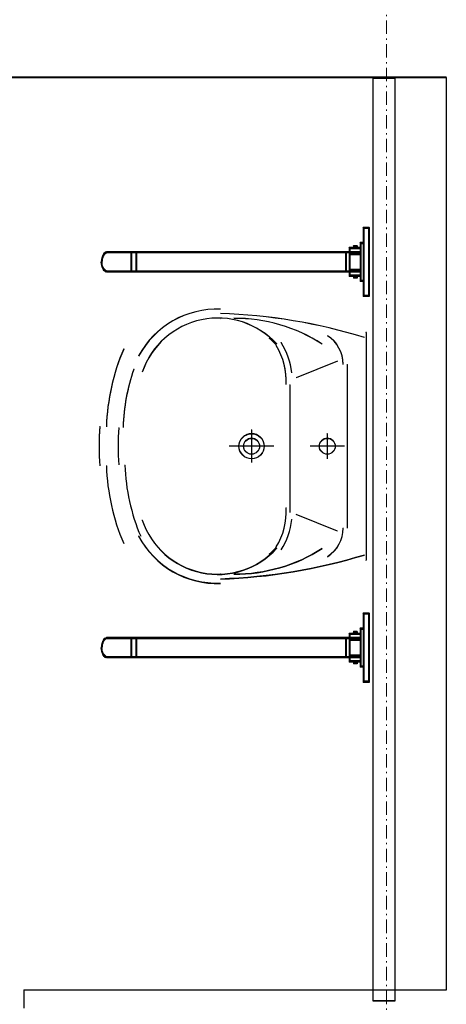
# Model space of a CAD drawing. Header units: millimetres. Extents: x -8642 to 28269, y -6609 to 3701.
# Tile 43 of 256: x -475 to -379, y -4391 to -4171. Entities that reach past the tile are written whole.
import ezdxf

# ---------------------------------------------------------------- set-up
doc = ezdxf.new("R2010")
doc.units = ezdxf.units.MM
doc.header["$LTSCALE"] = 1000
doc.header["$MEASUREMENT"] = 0
for name, pattern in [('rzut 1 pietra$0$ArchiTECH.PC 5. Line Type', [0.0053, 0.003, -0.001, 0.0003, -0.001]), ('rzut 1 pietra$0$ArchiTECH.PC Solid Line Type', [0]), ('SUFIT_1 PIETRO$0$ArchiTECH.PC Solid Line Type', [0])]:
    doc.linetypes.add(name, pattern=pattern)
doc.layers.add('IS_ARCH', color=254, linetype='Continuous', lineweight=18)
doc.layers.add('SUFIT_1 PIETRO$0$INWENTARYZACJA', color=254, linetype='Continuous')

msp = doc.modelspace()

# ---------------------------------------------------------------- linework, layer by layer
at = {"layer": 'IS_ARCH', "linetype": 'rzut 1 pietra$0$ArchiTECH.PC 5. Line Type'}
msp.add_line((-392.53, -3084.31), (-392.84, -6168.47), dxfattribs=at)
at = {"layer": 'IS_ARCH', "linetype": 'rzut 1 pietra$0$ArchiTECH.PC Solid Line Type'}
for p, q in [((-524.61, -4183.46), (-379.24, -4183.46)), ((-390.67, -4183.72), (-395.67, -4183.72)), ((-395.67, -4183.72), (-395.67, -4390.32)), ((-390.67, -4390.32), (-390.67, -4183.72)), ((-379.24, -4183.46), (-379.24, -4387.94)), ((-396.55, -4217.08), (-397.85, -4217.08)), ((-397.69, -4217.34), (-397.85, -4217.08)), ((-397.85, -4217.08), (-397.85, -4232.58)), ((-396.55, -4217.3), (-397.85, -4217.3)), ((-397.69, -4218.05), (-397.85, -4218.05)), ((-397.69, -4218.8), (-397.85, -4218.8)), ((-396.71, -4217.34), (-397.69, -4217.34)), ((-397.69, -4217.34), (-397.69, -4232.32)), ((-396.55, -4217.08), (-396.71, -4217.34)), ((-396.71, -4217.34), (-396.71, -4232.32)), ((-396.55, -4218.05), (-396.71, -4218.05)), ((-396.55, -4218.8), (-396.71, -4218.8)), ((-396.55, -4217.08), (-396.55, -4232.58)), ((-399.22, -4221.22), (-400.04, -4221.22)), ((-399.89, -4221.48), (-400.04, -4221.22)), ((-400.04, -4221.22), (-400.04, -4221.87)), ((-399.22, -4221.22), (-399.38, -4221.48)), ((-399.22, -4221.22), (-399.22, -4221.87)), ((-397.69, -4220.46), (-398.54, -4220.46)), ((-398.39, -4220.72), (-398.54, -4220.46)), ((-398.54, -4220.46), (-398.54, -4229.2)), ((-398.39, -4221.05), (-398.54, -4221.05)), ((-397.85, -4220.72), (-398.39, -4220.72)), ((-398.39, -4220.72), (-398.39, -4228.94)), ((-397.69, -4219.55), (-397.85, -4219.55)), ((-397.69, -4220.3), (-397.85, -4220.3)), ((-397.69, -4220.46), (-397.85, -4220.72)), ((-397.69, -4221.05), (-397.85, -4221.05)), ((-396.55, -4219.55), (-396.71, -4219.55)), ((-396.55, -4220.3), (-396.71, -4220.3)), ((-396.55, -4221.05), (-396.71, -4221.05)), ((-456.24, -4223.37), (-456.37, -4223.68)), ((-456.11, -4223.52), (-456.24, -4223.37)), ((-456.07, -4223.08), (-456.23, -4223.35)), ((-456.12, -4223.53), (-456.23, -4223.35)), ((-455.98, -4223.3), (-456.2, -4223.3)), ((-455.96, -4223.27), (-456.12, -4223.53)), ((-455.96, -4223.27), (-456.07, -4223.08)), ((-455.88, -4222.85), (-456.06, -4223.07)), ((-455.97, -4223.28), (-456.06, -4223.07)), ((-455.79, -4223.07), (-455.97, -4223.28)), ((-455.79, -4223.07), (-455.88, -4222.85)), ((-455.66, -4222.68), (-455.87, -4222.84)), ((-455.8, -4223.08), (-455.87, -4222.84)), ((-455.6, -4222.92), (-455.8, -4223.08)), ((-455.6, -4222.92), (-455.66, -4222.68)), ((-455.43, -4222.58), (-455.65, -4222.68)), ((-455.61, -4222.93), (-455.65, -4222.68)), ((-455.39, -4222.83), (-455.61, -4222.93)), ((-455.39, -4222.83), (-455.43, -4222.58)), ((-455.2, -4222.54), (-455.42, -4222.58)), ((-455.41, -4222.83), (-455.42, -4222.58)), ((-455.18, -4222.8), (-455.41, -4222.83)), ((-455.2, -4222.55), (-455.27, -4222.55)), ((-455.18, -4222.8), (-455.2, -4222.54)), ((-398.46, -4222.54), (-455.19, -4222.54)), ((-455.19, -4222.54), (-455.19, -4222.8)), ((-455.19, -4222.54), (-455.19, -4222.8)), ((-398.39, -4222.55), (-455.19, -4222.55)), ((-398.39, -4222.8), (-455.19, -4222.8)), ((-449.77, -4222.67), (-449.93, -4222.67)), ((-449.93, -4222.67), (-449.93, -4226.99)), ((-449.77, -4223.3), (-449.93, -4223.3)), ((-449.77, -4222.67), (-449.77, -4226.99)), ((-449.61, -4222.54), (-449.61, -4222.8)), ((-448.63, -4222.67), (-448.79, -4222.67)), ((-448.79, -4222.67), (-448.79, -4226.99)), ((-448.63, -4223.3), (-448.79, -4223.3)), ((-448.63, -4222.67), (-448.63, -4226.99)), ((-401.65, -4222.72), (-401.8, -4222.72)), ((-401.8, -4222.72), (-401.8, -4226.91)), ((-401.65, -4223.3), (-401.8, -4223.3)), ((-401.65, -4222.72), (-401.65, -4226.91)), ((-398.39, -4221.61), (-401.03, -4221.61)), ((-400.87, -4221.87), (-401.03, -4221.61)), ((-401.03, -4221.61), (-401.03, -4228.05)), ((-398.39, -4221.8), (-401.03, -4221.8)), ((-400.87, -4222.54), (-401.03, -4222.8)), ((-400.87, -4222.67), (-401.03, -4222.67)), ((-400.87, -4223.3), (-401.03, -4223.3)), ((-398.46, -4222.92), (-400.95, -4222.92)), ((-400.95, -4222.92), (-400.95, -4223.18)), ((-398.46, -4223.18), (-400.95, -4223.18)), ((-398.54, -4221.87), (-400.87, -4221.87)), ((-400.87, -4221.87), (-400.87, -4222.54)), ((-400.87, -4222.67), (-400.87, -4226.99)), ((-399.89, -4221.61), (-400.04, -4221.87)), ((-399.38, -4221.48), (-399.89, -4221.48)), ((-399.89, -4221.48), (-399.89, -4221.61)), ((-399.38, -4221.48), (-399.38, -4221.61)), ((-399.22, -4221.87), (-399.38, -4221.61)), ((-398.39, -4221.61), (-398.54, -4221.87)), ((-398.39, -4222.8), (-398.54, -4222.54)), ((-398.39, -4223.3), (-398.54, -4223.3)), ((-398.46, -4222.54), (-398.46, -4222.8)), ((-398.46, -4222.92), (-398.46, -4223.18)), ((-397.69, -4221.8), (-397.85, -4221.8)), ((-397.69, -4222.55), (-397.85, -4222.55)), ((-397.69, -4223.3), (-397.85, -4223.3)), ((-396.55, -4221.8), (-396.71, -4221.8)), ((-396.55, -4222.55), (-396.71, -4222.55)), ((-396.55, -4223.3), (-396.71, -4223.3)), ((-456.53, -4224.44), (-456.55, -4224.82)), ((-456.4, -4224.8), (-456.55, -4224.8)), ((-456.4, -4224.82), (-456.55, -4224.84)), ((-456.4, -4224.84), (-456.55, -4224.82)), ((-456.53, -4225.22), (-456.55, -4224.84)), ((-456.47, -4224.06), (-456.53, -4224.42)), ((-456.38, -4224.49), (-456.53, -4224.42)), ((-456.38, -4224.47), (-456.53, -4224.44)), ((-456.38, -4225.17), (-456.53, -4225.24)), ((-456.38, -4225.19), (-456.53, -4225.22)), ((-456.47, -4225.6), (-456.53, -4225.24)), ((-456.32, -4225.55), (-456.48, -4225.55)), ((-456.37, -4223.7), (-456.47, -4224.04)), ((-456.33, -4224.15), (-456.47, -4224.04)), ((-456.33, -4224.12), (-456.47, -4224.06)), ((-456.33, -4225.51), (-456.47, -4225.62)), ((-456.33, -4225.53), (-456.47, -4225.6)), ((-456.37, -4225.96), (-456.47, -4225.62)), ((-456.3, -4224.05), (-456.45, -4224.05)), ((-456.38, -4224.47), (-456.4, -4224.84)), ((-456.38, -4225.19), (-456.4, -4224.82)), ((-456.33, -4224.12), (-456.38, -4224.49)), ((-456.33, -4225.53), (-456.38, -4225.17)), ((-456.24, -4223.82), (-456.37, -4223.68)), ((-456.24, -4223.8), (-456.37, -4223.7)), ((-456.24, -4223.8), (-456.33, -4224.15)), ((-456.24, -4225.85), (-456.33, -4225.51)), ((-456.11, -4223.52), (-456.24, -4223.82)), ((-449.77, -4224.05), (-449.93, -4224.05)), ((-449.77, -4224.8), (-449.93, -4224.8)), ((-449.77, -4225.55), (-449.93, -4225.55)), ((-448.63, -4224.05), (-448.79, -4224.05)), ((-448.63, -4224.8), (-448.79, -4224.8)), ((-448.63, -4225.55), (-448.79, -4225.55)), ((-401.65, -4224.05), (-401.8, -4224.05)), ((-401.65, -4224.8), (-401.8, -4224.8)), ((-401.65, -4225.55), (-401.8, -4225.55)), ((-400.87, -4224.05), (-401.03, -4224.05)), ((-400.87, -4224.8), (-401.03, -4224.8)), ((-400.87, -4225.55), (-401.03, -4225.55)), ((-398.39, -4224.05), (-398.54, -4224.05)), ((-398.39, -4224.8), (-398.54, -4224.8)), ((-398.39, -4225.55), (-398.54, -4225.55)), ((-397.69, -4224.05), (-397.85, -4224.05)), ((-397.69, -4224.8), (-397.85, -4224.8)), ((-397.69, -4225.55), (-397.85, -4225.55)), ((-396.55, -4224.05), (-396.71, -4224.05)), ((-396.55, -4224.8), (-396.71, -4224.8)), ((-396.55, -4225.55), (-396.71, -4225.55)), ((-456.24, -4225.84), (-456.37, -4225.98)), ((-456.24, -4225.85), (-456.37, -4225.96)), ((-456.24, -4226.29), (-456.37, -4225.98)), ((-456.11, -4226.14), (-456.24, -4225.84)), ((-456.11, -4226.14), (-456.24, -4226.29)), ((-456.12, -4226.13), (-456.23, -4226.31)), ((-456.02, -4226.3), (-456.23, -4226.3)), ((-456.07, -4226.58), (-456.23, -4226.31)), ((-455.96, -4226.39), (-456.12, -4226.13)), ((-455.96, -4226.39), (-456.07, -4226.58)), ((-455.97, -4226.38), (-456.06, -4226.59)), ((-455.88, -4226.81), (-456.06, -4226.59)), ((-455.79, -4226.59), (-455.97, -4226.38)), ((-455.79, -4226.59), (-455.88, -4226.81)), ((-455.8, -4226.58), (-455.87, -4226.82)), ((-455.66, -4226.98), (-455.87, -4226.82)), ((-455.6, -4226.74), (-455.8, -4226.58)), ((-455.6, -4226.74), (-455.66, -4226.98)), ((-455.61, -4226.73), (-455.65, -4226.98)), ((-455.43, -4227.08), (-455.65, -4226.98)), ((-455.39, -4226.83), (-455.61, -4226.73)), ((-455.43, -4227.05), (-455.49, -4227.05)), ((-455.39, -4226.83), (-455.43, -4227.08)), ((-455.41, -4226.83), (-455.42, -4227.08)), ((-455.19, -4227.05), (-455.42, -4227.05)), ((-455.2, -4227.12), (-455.42, -4227.08)), ((-455.18, -4226.86), (-455.41, -4226.83)), ((-455.18, -4226.86), (-455.2, -4227.12)), ((-398.39, -4226.86), (-455.19, -4226.86)), ((-455.19, -4226.86), (-455.19, -4227.12)), ((-398.39, -4227.05), (-455.19, -4227.05)), ((-398.46, -4227.12), (-455.19, -4227.12)), ((-449.77, -4226.3), (-449.93, -4226.3)), ((-449.77, -4226.99), (-449.93, -4226.99)), ((-449.61, -4226.86), (-449.61, -4227.12)), ((-448.63, -4226.3), (-448.79, -4226.3)), ((-448.63, -4226.99), (-448.79, -4226.99)), ((-401.65, -4226.3), (-401.8, -4226.3)), ((-401.65, -4226.91), (-401.8, -4226.91)), ((-400.87, -4226.3), (-401.03, -4226.3)), ((-400.87, -4227.12), (-401.03, -4226.86)), ((-400.87, -4226.99), (-401.03, -4226.99)), ((-400.87, -4227.79), (-401.03, -4228.05)), ((-398.39, -4227.8), (-401.03, -4227.8)), ((-398.46, -4226.48), (-400.95, -4226.48)), ((-400.95, -4226.48), (-400.95, -4226.74)), ((-398.46, -4226.74), (-400.95, -4226.74)), ((-400.87, -4227.12), (-400.87, -4227.79)), ((-398.54, -4227.79), (-400.87, -4227.79)), ((-399.89, -4228.05), (-400.04, -4227.79)), ((-400.04, -4227.79), (-400.04, -4228.44)), ((-399.22, -4227.79), (-399.38, -4228.05)), ((-399.22, -4227.79), (-399.22, -4228.44)), ((-398.39, -4226.3), (-398.54, -4226.3)), ((-398.39, -4226.86), (-398.54, -4227.12)), ((-398.39, -4228.05), (-398.54, -4227.79)), ((-398.46, -4226.48), (-398.46, -4226.74)), ((-398.46, -4226.86), (-398.46, -4227.12)), ((-397.69, -4226.3), (-397.85, -4226.3)), ((-397.69, -4227.05), (-397.85, -4227.05)), ((-397.69, -4227.8), (-397.85, -4227.8)), ((-396.55, -4226.3), (-396.71, -4226.3)), ((-396.55, -4227.05), (-396.71, -4227.05)), ((-396.55, -4227.8), (-396.71, -4227.8)), ((-398.39, -4228.05), (-401.03, -4228.05)), ((-399.89, -4228.18), (-400.04, -4228.44)), ((-399.22, -4228.44), (-400.04, -4228.44)), ((-399.89, -4228.05), (-399.89, -4228.18)), ((-399.38, -4228.18), (-399.89, -4228.18)), ((-399.38, -4228.05), (-399.38, -4228.18)), ((-399.22, -4228.44), (-399.38, -4228.18)), ((-398.39, -4228.55), (-398.54, -4228.55)), ((-398.39, -4228.94), (-398.54, -4229.2)), ((-397.69, -4229.2), (-398.54, -4229.2)), ((-397.85, -4228.94), (-398.39, -4228.94)), ((-397.69, -4228.55), (-397.85, -4228.55)), ((-397.69, -4229.2), (-397.85, -4228.94)), ((-397.69, -4229.3), (-397.85, -4229.3)), ((-397.69, -4230.05), (-397.85, -4230.05)), ((-396.55, -4228.55), (-396.71, -4228.55)), ((-396.55, -4229.3), (-396.71, -4229.3)), ((-396.55, -4230.05), (-396.71, -4230.05)), ((-397.69, -4230.8), (-397.85, -4230.8)), ((-397.69, -4231.55), (-397.85, -4231.55)), ((-396.55, -4230.8), (-396.71, -4230.8)), ((-396.55, -4231.55), (-396.71, -4231.55)), ((-397.69, -4232.3), (-397.85, -4232.3)), ((-397.69, -4232.32), (-397.85, -4232.58)), ((-396.55, -4232.58), (-397.85, -4232.58)), ((-396.71, -4232.32), (-397.69, -4232.32)), ((-396.55, -4232.3), (-396.71, -4232.3)), ((-396.55, -4232.58), (-396.71, -4232.32)), ((-397.17, -4240.6), (-397.17, -4291.59)), ((-403.61, -4247.07), (-412.88, -4250.79)), ((-401.45, -4247.77), (-401.45, -4284.43)), ((-414.31, -4252.32), (-414.31, -4280.94)), ((-422.88, -4262.44), (-422.88, -4269.76)), ((-405.91, -4263.27), (-405.91, -4268.92)), ((-417.88, -4266.1), (-427.88, -4266.1)), ((-402.06, -4266.1), (-409.77, -4266.1)), ((-403.61, -4285.12), (-412.88, -4281.4)), ((-396.55, -4303.48), (-397.85, -4303.48)), ((-397.69, -4303.74), (-397.85, -4303.48)), ((-397.85, -4303.48), (-397.85, -4318.98)), ((-396.55, -4303.7), (-397.85, -4303.7)), ((-397.69, -4304.45), (-397.85, -4304.45)), ((-396.71, -4303.74), (-397.69, -4303.74)), ((-397.69, -4303.74), (-397.69, -4318.72)), ((-396.55, -4303.48), (-396.71, -4303.74)), ((-396.71, -4303.74), (-396.71, -4318.72)), ((-396.55, -4304.45), (-396.71, -4304.45)), ((-396.55, -4303.48), (-396.55, -4318.98)), ((-397.69, -4306.86), (-398.54, -4306.86)), ((-398.39, -4307.12), (-398.54, -4306.86)), ((-398.54, -4306.86), (-398.54, -4315.59)), ((-397.85, -4307.12), (-398.39, -4307.12)), ((-398.39, -4307.12), (-398.39, -4315.34)), ((-397.69, -4305.2), (-397.85, -4305.2)), ((-397.69, -4305.95), (-397.85, -4305.95)), ((-397.69, -4306.7), (-397.85, -4306.7)), ((-397.69, -4306.86), (-397.85, -4307.12)), ((-396.55, -4305.2), (-396.71, -4305.2)), ((-396.55, -4305.95), (-396.71, -4305.95)), ((-396.55, -4306.7), (-396.71, -4306.7)), ((-455.88, -4309.25), (-456.06, -4309.47)), ((-455.79, -4309.46), (-455.97, -4309.68)), ((-455.79, -4309.46), (-455.88, -4309.25)), ((-455.66, -4309.08), (-455.87, -4309.24)), ((-455.8, -4309.47), (-455.87, -4309.24)), ((-455.6, -4309.32), (-455.8, -4309.47)), ((-455.6, -4309.32), (-455.66, -4309.08)), ((-455.43, -4308.98), (-455.65, -4309.07)), ((-455.61, -4309.32), (-455.65, -4309.07)), ((-455.39, -4309.23), (-455.61, -4309.32)), ((-455.39, -4309.23), (-455.43, -4308.98)), ((-455.2, -4308.94), (-455.42, -4308.97)), ((-455.41, -4309.23), (-455.42, -4308.97)), ((-455.18, -4309.2), (-455.41, -4309.23)), ((-455.2, -4308.95), (-455.27, -4308.95)), ((-455.18, -4309.2), (-455.2, -4308.94)), ((-398.46, -4308.94), (-455.19, -4308.94)), ((-455.19, -4308.94), (-455.19, -4309.2)), ((-455.19, -4308.94), (-455.19, -4309.2)), ((-398.39, -4308.95), (-455.19, -4308.95)), ((-398.39, -4309.2), (-455.19, -4309.2)), ((-449.77, -4309.07), (-449.93, -4309.07)), ((-449.93, -4309.07), (-449.93, -4313.39)), ((-449.77, -4309.07), (-449.77, -4313.39)), ((-449.61, -4308.94), (-449.61, -4309.2)), ((-448.63, -4309.07), (-448.79, -4309.07)), ((-448.79, -4309.07), (-448.79, -4313.39)), ((-448.63, -4309.07), (-448.63, -4313.39)), ((-401.65, -4309.12), (-401.8, -4309.12)), ((-401.8, -4309.12), (-401.8, -4313.31)), ((-401.65, -4309.12), (-401.65, -4313.31)), ((-398.39, -4308.01), (-401.03, -4308.01)), ((-400.87, -4308.27), (-401.03, -4308.01)), ((-401.03, -4308.01), (-401.03, -4314.45)), ((-398.39, -4308.2), (-401.03, -4308.2)), ((-400.87, -4308.94), (-401.03, -4309.2)), ((-400.87, -4309.07), (-401.03, -4309.07)), ((-398.46, -4309.32), (-400.95, -4309.32)), ((-400.95, -4309.32), (-400.95, -4309.58)), ((-398.54, -4308.27), (-400.87, -4308.27)), ((-400.87, -4308.27), (-400.87, -4308.94)), ((-400.87, -4309.07), (-400.87, -4313.39)), ((-399.22, -4307.62), (-400.04, -4307.62)), ((-399.89, -4307.88), (-400.04, -4307.62)), ((-400.04, -4307.62), (-400.04, -4308.27)), ((-399.89, -4308.01), (-400.04, -4308.27)), ((-399.38, -4307.88), (-399.89, -4307.88)), ((-399.89, -4307.88), (-399.89, -4308.01)), ((-399.22, -4307.62), (-399.38, -4307.88)), ((-399.38, -4307.88), (-399.38, -4308.01)), ((-399.22, -4308.27), (-399.38, -4308.01)), ((-399.22, -4307.62), (-399.22, -4308.27)), ((-398.39, -4307.45), (-398.54, -4307.45)), ((-398.39, -4308.01), (-398.54, -4308.27)), ((-398.39, -4309.2), (-398.54, -4308.94)), ((-398.46, -4308.94), (-398.46, -4309.2)), ((-398.46, -4309.32), (-398.46, -4309.58)), ((-397.69, -4307.45), (-397.85, -4307.45)), ((-397.69, -4308.2), (-397.85, -4308.2)), ((-397.69, -4308.95), (-397.85, -4308.95)), ((-396.55, -4307.45), (-396.71, -4307.45)), ((-396.55, -4308.2), (-396.71, -4308.2)), ((-396.55, -4308.95), (-396.71, -4308.95)), ((-456.53, -4310.84), (-456.55, -4311.22)), ((-456.4, -4311.2), (-456.55, -4311.2)), ((-456.4, -4311.22), (-456.55, -4311.24)), ((-456.4, -4311.24), (-456.55, -4311.22)), ((-456.53, -4311.61), (-456.55, -4311.24)), ((-456.47, -4310.46), (-456.53, -4310.82)), ((-456.38, -4310.89), (-456.53, -4310.82)), ((-456.38, -4310.86), (-456.53, -4310.84)), ((-456.38, -4311.57), (-456.53, -4311.64)), ((-456.38, -4311.59), (-456.53, -4311.61)), ((-456.47, -4312), (-456.53, -4311.64)), ((-456.37, -4310.09), (-456.47, -4310.43)), ((-456.33, -4310.54), (-456.47, -4310.43)), ((-456.33, -4310.52), (-456.47, -4310.46)), ((-456.3, -4310.45), (-456.45, -4310.45)), ((-456.38, -4310.86), (-456.4, -4311.24)), ((-456.38, -4311.59), (-456.4, -4311.22)), ((-456.33, -4310.52), (-456.38, -4310.89)), ((-456.33, -4311.93), (-456.38, -4311.57)), ((-456.24, -4309.77), (-456.37, -4310.07)), ((-456.24, -4310.22), (-456.37, -4310.07)), ((-456.24, -4310.2), (-456.37, -4310.09)), ((-456.24, -4310.2), (-456.33, -4310.54)), ((-456.11, -4309.91), (-456.24, -4309.77)), ((-456.11, -4309.91), (-456.24, -4310.22)), ((-456.07, -4309.48), (-456.23, -4309.75)), ((-456.12, -4309.93), (-456.23, -4309.75)), ((-455.98, -4309.7), (-456.2, -4309.7)), ((-455.96, -4309.67), (-456.12, -4309.93)), ((-455.96, -4309.67), (-456.07, -4309.48)), ((-455.97, -4309.68), (-456.06, -4309.47)), ((-449.77, -4309.7), (-449.93, -4309.7)), ((-449.77, -4310.45), (-449.93, -4310.45)), ((-449.77, -4311.2), (-449.93, -4311.2)), ((-448.63, -4309.7), (-448.79, -4309.7)), ((-448.63, -4310.45), (-448.79, -4310.45)), ((-448.63, -4311.2), (-448.79, -4311.2)), ((-401.65, -4309.7), (-401.8, -4309.7)), ((-401.65, -4310.45), (-401.8, -4310.45)), ((-401.65, -4311.2), (-401.8, -4311.2)), ((-400.87, -4309.7), (-401.03, -4309.7)), ((-400.87, -4310.45), (-401.03, -4310.45)), ((-400.87, -4311.2), (-401.03, -4311.2)), ((-398.46, -4309.58), (-400.95, -4309.58)), ((-398.39, -4309.7), (-398.54, -4309.7)), ((-398.39, -4310.45), (-398.54, -4310.45)), ((-398.39, -4311.2), (-398.54, -4311.2)), ((-397.69, -4309.7), (-397.85, -4309.7)), ((-397.69, -4310.45), (-397.85, -4310.45)), ((-397.69, -4311.2), (-397.85, -4311.2)), ((-396.55, -4309.7), (-396.71, -4309.7)), ((-396.55, -4310.45), (-396.71, -4310.45)), ((-396.55, -4311.2), (-396.71, -4311.2)), ((-456.32, -4311.95), (-456.48, -4311.95)), ((-456.33, -4311.91), (-456.47, -4312.02)), ((-456.33, -4311.93), (-456.47, -4312)), ((-456.37, -4312.36), (-456.47, -4312.02)), ((-456.24, -4312.23), (-456.37, -4312.38)), ((-456.24, -4312.25), (-456.37, -4312.36)), ((-456.24, -4312.69), (-456.37, -4312.38)), ((-456.24, -4312.25), (-456.33, -4311.91)), ((-456.11, -4312.54), (-456.24, -4312.23)), ((-456.11, -4312.54), (-456.24, -4312.69)), ((-456.12, -4312.52), (-456.23, -4312.71)), ((-456.02, -4312.7), (-456.23, -4312.7)), ((-456.07, -4312.97), (-456.23, -4312.71)), ((-455.96, -4312.79), (-456.12, -4312.52)), ((-455.96, -4312.79), (-456.07, -4312.97)), ((-455.97, -4312.78), (-456.06, -4312.99)), ((-455.88, -4313.2), (-456.06, -4312.99)), ((-455.79, -4312.99), (-455.97, -4312.78)), ((-455.79, -4312.99), (-455.88, -4313.2)), ((-455.8, -4312.98), (-455.87, -4313.21)), ((-455.66, -4313.37), (-455.87, -4313.21)), ((-455.6, -4313.14), (-455.8, -4312.98)), ((-455.6, -4313.14), (-455.66, -4313.37)), ((-455.61, -4313.13), (-455.65, -4313.38)), ((-455.43, -4313.48), (-455.65, -4313.38)), ((-455.39, -4313.23), (-455.61, -4313.13)), ((-455.43, -4313.45), (-455.49, -4313.45)), ((-455.39, -4313.23), (-455.43, -4313.48)), ((-455.41, -4313.23), (-455.42, -4313.48)), ((-455.19, -4313.45), (-455.42, -4313.45)), ((-455.2, -4313.52), (-455.42, -4313.48)), ((-455.18, -4313.26), (-455.41, -4313.23)), ((-455.18, -4313.26), (-455.2, -4313.52)), ((-398.39, -4313.26), (-455.19, -4313.26)), ((-455.19, -4313.26), (-455.19, -4313.52)), ((-398.39, -4313.45), (-455.19, -4313.45)), ((-398.46, -4313.52), (-455.19, -4313.52)), ((-449.77, -4311.95), (-449.93, -4311.95)), ((-449.77, -4312.7), (-449.93, -4312.7)), ((-449.77, -4313.39), (-449.93, -4313.39)), ((-449.61, -4313.26), (-449.61, -4313.52)), ((-448.63, -4311.95), (-448.79, -4311.95)), ((-448.63, -4312.7), (-448.79, -4312.7)), ((-448.63, -4313.39), (-448.79, -4313.39)), ((-401.65, -4311.95), (-401.8, -4311.95)), ((-401.65, -4312.7), (-401.8, -4312.7)), ((-401.65, -4313.31), (-401.8, -4313.31)), ((-400.87, -4311.95), (-401.03, -4311.95)), ((-400.87, -4312.7), (-401.03, -4312.7)), ((-400.87, -4313.52), (-401.03, -4313.26)), ((-400.87, -4313.39), (-401.03, -4313.39)), ((-398.46, -4312.88), (-400.95, -4312.88)), ((-400.95, -4312.88), (-400.95, -4313.13)), ((-398.46, -4313.13), (-400.95, -4313.13)), ((-400.87, -4313.52), (-400.87, -4314.19)), ((-398.39, -4311.95), (-398.54, -4311.95)), ((-398.39, -4312.7), (-398.54, -4312.7)), ((-398.39, -4313.26), (-398.54, -4313.52)), ((-398.46, -4312.88), (-398.46, -4313.13)), ((-398.46, -4313.26), (-398.46, -4313.52)), ((-397.69, -4311.95), (-397.85, -4311.95)), ((-397.69, -4312.7), (-397.85, -4312.7)), ((-397.69, -4313.45), (-397.85, -4313.45)), ((-396.55, -4311.95), (-396.71, -4311.95)), ((-396.55, -4312.7), (-396.71, -4312.7)), ((-396.55, -4313.45), (-396.71, -4313.45)), ((-400.87, -4314.19), (-401.03, -4314.45)), ((-398.39, -4314.2), (-401.03, -4314.2)), ((-398.39, -4314.45), (-401.03, -4314.45)), ((-398.54, -4314.19), (-400.87, -4314.19)), ((-399.89, -4314.45), (-400.04, -4314.19)), ((-400.04, -4314.19), (-400.04, -4314.83)), ((-399.89, -4314.57), (-400.04, -4314.83)), ((-399.22, -4314.83), (-400.04, -4314.83)), ((-399.89, -4314.45), (-399.89, -4314.57)), ((-399.38, -4314.57), (-399.89, -4314.57)), ((-399.22, -4314.19), (-399.38, -4314.45)), ((-399.38, -4314.45), (-399.38, -4314.57)), ((-399.22, -4314.83), (-399.38, -4314.57)), ((-399.22, -4314.19), (-399.22, -4314.83)), ((-398.39, -4314.45), (-398.54, -4314.19)), ((-398.39, -4314.95), (-398.54, -4314.95)), ((-398.39, -4315.34), (-398.54, -4315.59)), ((-397.69, -4315.59), (-398.54, -4315.59)), ((-397.85, -4315.34), (-398.39, -4315.34)), ((-397.69, -4314.2), (-397.85, -4314.2)), ((-397.69, -4314.95), (-397.85, -4314.95)), ((-397.69, -4315.59), (-397.85, -4315.34)), ((-397.69, -4315.7), (-397.85, -4315.7)), ((-396.55, -4314.2), (-396.71, -4314.2)), ((-396.55, -4314.95), (-396.71, -4314.95)), ((-396.55, -4315.7), (-396.71, -4315.7)), ((-397.69, -4316.45), (-397.85, -4316.45)), ((-397.69, -4317.2), (-397.85, -4317.2)), ((-397.69, -4317.95), (-397.85, -4317.95)), ((-396.55, -4316.45), (-396.71, -4316.45)), ((-396.55, -4317.2), (-396.71, -4317.2)), ((-396.55, -4317.95), (-396.71, -4317.95)), ((-397.69, -4318.7), (-397.85, -4318.7)), ((-397.69, -4318.72), (-397.85, -4318.98)), ((-396.55, -4318.98), (-397.85, -4318.98)), ((-396.71, -4318.72), (-397.69, -4318.72)), ((-396.55, -4318.7), (-396.71, -4318.7)), ((-396.55, -4318.98), (-396.71, -4318.72)), ((-379.24, -4387.94), (-473.95, -4387.94)), ((-473.95, -4387.94), (-473.95, -4391.94)), ((-395.67, -4390.32), (-390.67, -4390.32))]:
    msp.add_line(p, q, dxfattribs=at)
for centre, radius in [((-422.88, -4266.1), 2.82), ((-422.88, -4266.1), 1.78), ((-405.91, -4266.1), 1.78)]:
    msp.add_circle(centre, radius, dxfattribs=at)
for centre, radius, start, end in [((-430.61, -4255.26), 19.89, 87.6944, 152.0861), ((-433.82, -4359.62), 123.33, 72.9147, 88.1594), ((-430.45, -4255.22), 17.85, 42.1624, 161.3705), ((-429.9, -4237.55), 0.0523, 267.6944, 268.1594), ((-426.55, -4273.24), 35.8, 57.026, 90.4575), ((-397.24, -4240.6), 0.0624, 0, 72.9147), ((-430.45, -4255.22), 17.64, 42.1624, 49.2386), ((-430.35, -4251.53), 16.57, 6.3992, 31.5064), ((-410.03, -4247.77), 7.66, 0, 57.026), ((-407.35, -4263.25), 48.08, 156.796, 178.1965), ((-430.35, -4251.53), 15.25, 357.1834, 31.5064), ((-407.35, -4263.25), 44.34, 161.0657, 178.1965), ((-385.73, -4266.1), 71.32, 176.46, 183.54), ((-385.73, -4266.1), 67.04, 176.46, 183.54), ((-407.35, -4268.94), 48.08, 181.8035, 203.204), ((-407.35, -4268.94), 43.93, 181.8035, 203.204), ((-430.35, -4280.66), 15.25, 328.4936, 2.8166), ((-430.45, -4276.97), 17.85, 198.6295, 317.8376), ((-430.35, -4280.66), 16.57, 328.4936, 353.6008), ((-410.03, -4284.43), 7.66, 302.974, 0), ((-430.61, -4276.93), 19.89, 207.9139, 272.3056), ((-426.55, -4258.95), 35.8, 269.5425, 302.974), ((-430.45, -4276.97), 17.64, 310.7614, 317.8376), ((-433.82, -4172.57), 123.33, 271.8406, 287.0853), ((-397.24, -4291.59), 0.0624, 287.0853, 0), ((-429.9, -4294.64), 0.0523, 91.8406, 92.3056)]:
    msp.add_arc(centre, radius, start, end, dxfattribs=at)
at = {"layer": 'SUFIT_1 PIETRO$0$INWENTARYZACJA', "linetype": 'SUFIT_1 PIETRO$0$ArchiTECH.PC Solid Line Type'}
for p, q in [((-524.61, -4183.55), (-379.24, -4183.55)), ((-379.24, -4183.55), (-379.24, -4388.02)), ((-390.67, -4183.81), (-395.67, -4183.81)), ((-395.67, -4183.81), (-395.67, -4390.41)), ((-390.67, -4390.41), (-390.67, -4183.81)), ((-396.55, -4217.16), (-397.85, -4217.16)), ((-397.69, -4217.42), (-397.85, -4217.16)), ((-397.85, -4217.16), (-397.85, -4232.66)), ((-396.55, -4217.39), (-397.85, -4217.39)), ((-397.69, -4218.14), (-397.85, -4218.14)), ((-397.69, -4218.89), (-397.85, -4218.89)), ((-396.71, -4217.42), (-397.69, -4217.42)), ((-397.69, -4217.42), (-397.69, -4232.4)), ((-396.55, -4217.16), (-396.71, -4217.42)), ((-396.71, -4217.42), (-396.71, -4232.4)), ((-396.55, -4218.14), (-396.71, -4218.14)), ((-396.55, -4218.89), (-396.71, -4218.89)), ((-396.55, -4217.16), (-396.55, -4232.66)), ((-397.69, -4220.55), (-398.54, -4220.55)), ((-398.39, -4220.8), (-398.54, -4220.55)), ((-398.54, -4220.55), (-398.54, -4229.28)), ((-398.39, -4221.14), (-398.54, -4221.14)), ((-397.85, -4220.8), (-398.39, -4220.8)), ((-398.39, -4220.8), (-398.39, -4229.02)), ((-397.69, -4219.64), (-397.85, -4219.64)), ((-397.69, -4220.39), (-397.85, -4220.39)), ((-397.69, -4220.55), (-397.85, -4220.8)), ((-397.69, -4221.14), (-397.85, -4221.14)), ((-396.55, -4219.64), (-396.71, -4219.64)), ((-396.55, -4220.39), (-396.71, -4220.39)), ((-396.55, -4221.14), (-396.71, -4221.14)), ((-456.07, -4223.17), (-456.23, -4223.43)), ((-456.12, -4223.62), (-456.23, -4223.43)), ((-455.98, -4223.39), (-456.2, -4223.39)), ((-455.96, -4223.35), (-456.12, -4223.62)), ((-455.96, -4223.35), (-456.07, -4223.17)), ((-455.88, -4222.94), (-456.06, -4223.15)), ((-455.97, -4223.37), (-456.06, -4223.15)), ((-455.79, -4223.15), (-455.97, -4223.37)), ((-455.79, -4223.15), (-455.88, -4222.94)), ((-455.66, -4222.77), (-455.87, -4222.93)), ((-455.8, -4223.16), (-455.87, -4222.93)), ((-455.6, -4223), (-455.8, -4223.16)), ((-455.6, -4223), (-455.66, -4222.77)), ((-455.43, -4222.66), (-455.65, -4222.76)), ((-455.61, -4223.01), (-455.65, -4222.76)), ((-455.39, -4222.91), (-455.61, -4223.01)), ((-455.39, -4222.91), (-455.43, -4222.66)), ((-455.2, -4222.63), (-455.42, -4222.66)), ((-455.41, -4222.92), (-455.42, -4222.66)), ((-455.18, -4222.88), (-455.41, -4222.92)), ((-455.2, -4222.64), (-455.27, -4222.64)), ((-455.18, -4222.88), (-455.2, -4222.63)), ((-398.46, -4222.63), (-455.19, -4222.63)), ((-455.19, -4222.63), (-455.19, -4222.88)), ((-455.19, -4222.63), (-455.19, -4222.88)), ((-398.39, -4222.64), (-455.19, -4222.64)), ((-398.39, -4222.88), (-455.19, -4222.88)), ((-449.77, -4222.75), (-449.93, -4222.75)), ((-449.93, -4222.75), (-449.93, -4227.07)), ((-449.77, -4223.39), (-449.93, -4223.39)), ((-449.77, -4222.75), (-449.77, -4227.07)), ((-449.61, -4222.63), (-449.61, -4222.88)), ((-448.63, -4222.75), (-448.79, -4222.75)), ((-448.79, -4222.75), (-448.79, -4227.07)), ((-448.63, -4223.39), (-448.79, -4223.39)), ((-448.63, -4222.75), (-448.63, -4227.07)), ((-401.65, -4222.81), (-401.8, -4222.81)), ((-401.8, -4222.81), (-401.8, -4227)), ((-401.65, -4223.39), (-401.8, -4223.39)), ((-401.65, -4222.81), (-401.65, -4227)), ((-398.39, -4221.69), (-401.03, -4221.69)), ((-400.87, -4221.95), (-401.03, -4221.69)), ((-401.03, -4221.69), (-401.03, -4228.13)), ((-398.39, -4221.89), (-401.03, -4221.89)), ((-400.87, -4222.63), (-401.03, -4222.88)), ((-400.87, -4222.75), (-401.03, -4222.75)), ((-400.87, -4223.39), (-401.03, -4223.39)), ((-398.46, -4223.01), (-400.95, -4223.01)), ((-400.95, -4223.01), (-400.95, -4223.26)), ((-398.46, -4223.26), (-400.95, -4223.26)), ((-398.54, -4221.95), (-400.87, -4221.95)), ((-400.87, -4221.95), (-400.87, -4222.63)), ((-400.87, -4222.75), (-400.87, -4227.07)), ((-399.22, -4221.31), (-400.04, -4221.31)), ((-399.89, -4221.57), (-400.04, -4221.31)), ((-400.04, -4221.31), (-400.04, -4221.95)), ((-399.89, -4221.69), (-400.04, -4221.95)), ((-399.38, -4221.57), (-399.89, -4221.57)), ((-399.89, -4221.57), (-399.89, -4221.69)), ((-399.22, -4221.31), (-399.38, -4221.57)), ((-399.38, -4221.57), (-399.38, -4221.69)), ((-399.22, -4221.95), (-399.38, -4221.69)), ((-399.22, -4221.31), (-399.22, -4221.95)), ((-398.39, -4221.69), (-398.54, -4221.95)), ((-398.39, -4222.88), (-398.54, -4222.63)), ((-398.39, -4223.39), (-398.54, -4223.39)), ((-398.46, -4222.63), (-398.46, -4222.88)), ((-398.46, -4223.01), (-398.46, -4223.26)), ((-397.69, -4221.89), (-397.85, -4221.89)), ((-397.69, -4222.64), (-397.85, -4222.64)), ((-397.69, -4223.39), (-397.85, -4223.39)), ((-396.55, -4221.89), (-396.71, -4221.89)), ((-396.55, -4222.64), (-396.71, -4222.64)), ((-396.55, -4223.39), (-396.71, -4223.39)), ((-456.53, -4224.53), (-456.55, -4224.9)), ((-456.4, -4224.89), (-456.55, -4224.89)), ((-456.4, -4224.9), (-456.55, -4224.92)), ((-456.4, -4224.93), (-456.55, -4224.9)), ((-456.53, -4225.3), (-456.55, -4224.92)), ((-456.47, -4224.14), (-456.53, -4224.51)), ((-456.38, -4224.57), (-456.53, -4224.51)), ((-456.38, -4224.55), (-456.53, -4224.53)), ((-456.38, -4225.26), (-456.53, -4225.32)), ((-456.38, -4225.28), (-456.53, -4225.3)), ((-456.47, -4225.69), (-456.53, -4225.32)), ((-456.32, -4225.64), (-456.48, -4225.64)), ((-456.37, -4223.78), (-456.47, -4224.12)), ((-456.33, -4224.23), (-456.47, -4224.12)), ((-456.33, -4224.21), (-456.47, -4224.14)), ((-456.33, -4225.6), (-456.47, -4225.71)), ((-456.33, -4225.62), (-456.47, -4225.69)), ((-456.3, -4224.14), (-456.45, -4224.14)), ((-456.38, -4224.55), (-456.4, -4224.93)), ((-456.38, -4225.28), (-456.4, -4224.9)), ((-456.33, -4224.21), (-456.38, -4224.57)), ((-456.33, -4225.62), (-456.38, -4225.26)), ((-456.24, -4223.45), (-456.37, -4223.76)), ((-456.24, -4223.91), (-456.37, -4223.76)), ((-456.24, -4223.89), (-456.37, -4223.78)), ((-456.24, -4223.89), (-456.33, -4224.23)), ((-456.24, -4225.94), (-456.33, -4225.6)), ((-456.11, -4223.6), (-456.24, -4223.45)), ((-456.11, -4223.6), (-456.24, -4223.91)), ((-449.77, -4224.14), (-449.93, -4224.14)), ((-449.77, -4224.89), (-449.93, -4224.89)), ((-449.77, -4225.64), (-449.93, -4225.64)), ((-448.63, -4224.14), (-448.79, -4224.14)), ((-448.63, -4224.89), (-448.79, -4224.89)), ((-448.63, -4225.64), (-448.79, -4225.64)), ((-401.65, -4224.14), (-401.8, -4224.14)), ((-401.65, -4224.89), (-401.8, -4224.89)), ((-401.65, -4225.64), (-401.8, -4225.64)), ((-400.87, -4224.14), (-401.03, -4224.14)), ((-400.87, -4224.89), (-401.03, -4224.89)), ((-400.87, -4225.64), (-401.03, -4225.64)), ((-398.39, -4224.14), (-398.54, -4224.14)), ((-398.39, -4224.89), (-398.54, -4224.89)), ((-398.39, -4225.64), (-398.54, -4225.64)), ((-397.69, -4224.14), (-397.85, -4224.14)), ((-397.69, -4224.89), (-397.85, -4224.89)), ((-397.69, -4225.64), (-397.85, -4225.64)), ((-396.55, -4224.14), (-396.71, -4224.14)), ((-396.55, -4224.89), (-396.71, -4224.89)), ((-396.55, -4225.64), (-396.71, -4225.64)), ((-456.37, -4226.05), (-456.47, -4225.71)), ((-456.24, -4225.92), (-456.37, -4226.07)), ((-456.24, -4225.94), (-456.37, -4226.05)), ((-456.24, -4226.38), (-456.37, -4226.07)), ((-456.11, -4226.23), (-456.24, -4225.92)), ((-456.11, -4226.23), (-456.24, -4226.38)), ((-456.12, -4226.21), (-456.23, -4226.39)), ((-456.02, -4226.39), (-456.23, -4226.39)), ((-456.07, -4226.66), (-456.23, -4226.39)), ((-455.96, -4226.48), (-456.12, -4226.21)), ((-455.96, -4226.48), (-456.07, -4226.66)), ((-455.97, -4226.46), (-456.06, -4226.67)), ((-455.88, -4226.89), (-456.06, -4226.67)), ((-455.79, -4226.68), (-455.97, -4226.46)), ((-455.79, -4226.68), (-455.88, -4226.89)), ((-455.8, -4226.67), (-455.87, -4226.9)), ((-455.66, -4227.06), (-455.87, -4226.9)), ((-455.6, -4226.83), (-455.8, -4226.67)), ((-455.6, -4226.83), (-455.66, -4227.06)), ((-455.61, -4226.82), (-455.65, -4227.07)), ((-455.43, -4227.16), (-455.65, -4227.07)), ((-455.39, -4226.92), (-455.61, -4226.82)), ((-455.43, -4227.14), (-455.49, -4227.14)), ((-455.39, -4226.92), (-455.43, -4227.16)), ((-455.41, -4226.91), (-455.42, -4227.17)), ((-455.19, -4227.14), (-455.42, -4227.14)), ((-455.2, -4227.2), (-455.42, -4227.17)), ((-455.18, -4226.94), (-455.41, -4226.91)), ((-455.18, -4226.94), (-455.2, -4227.2)), ((-398.39, -4226.94), (-455.19, -4226.94)), ((-455.19, -4226.94), (-455.19, -4227.2)), ((-398.39, -4227.14), (-455.19, -4227.14)), ((-398.46, -4227.2), (-455.19, -4227.2)), ((-449.77, -4226.39), (-449.93, -4226.39)), ((-449.77, -4227.07), (-449.93, -4227.07)), ((-449.61, -4226.94), (-449.61, -4227.2)), ((-448.63, -4226.39), (-448.79, -4226.39)), ((-448.63, -4227.07), (-448.79, -4227.07)), ((-401.65, -4226.39), (-401.8, -4226.39)), ((-401.65, -4227), (-401.8, -4227)), ((-400.87, -4226.39), (-401.03, -4226.39)), ((-400.87, -4227.2), (-401.03, -4226.94)), ((-400.87, -4227.07), (-401.03, -4227.07)), ((-398.46, -4226.56), (-400.95, -4226.56)), ((-400.95, -4226.56), (-400.95, -4226.82)), ((-398.46, -4226.82), (-400.95, -4226.82)), ((-400.87, -4227.2), (-400.87, -4227.88)), ((-398.39, -4226.39), (-398.54, -4226.39)), ((-398.39, -4226.94), (-398.54, -4227.2)), ((-398.46, -4226.56), (-398.46, -4226.82)), ((-398.46, -4226.94), (-398.46, -4227.2)), ((-397.69, -4226.39), (-397.85, -4226.39)), ((-397.69, -4227.14), (-397.85, -4227.14)), ((-396.55, -4226.39), (-396.71, -4226.39)), ((-396.55, -4227.14), (-396.71, -4227.14)), ((-400.87, -4227.88), (-401.03, -4228.13)), ((-398.39, -4227.89), (-401.03, -4227.89)), ((-398.39, -4228.13), (-401.03, -4228.13)), ((-398.54, -4227.88), (-400.87, -4227.88)), ((-399.89, -4228.13), (-400.04, -4227.88)), ((-400.04, -4227.88), (-400.04, -4228.52)), ((-399.89, -4228.26), (-400.04, -4228.52)), ((-399.22, -4228.52), (-400.04, -4228.52)), ((-399.89, -4228.13), (-399.89, -4228.26)), ((-399.38, -4228.26), (-399.89, -4228.26)), ((-399.22, -4227.88), (-399.38, -4228.13)), ((-399.38, -4228.13), (-399.38, -4228.26)), ((-399.22, -4228.52), (-399.38, -4228.26)), ((-399.22, -4227.88), (-399.22, -4228.52)), ((-398.39, -4228.13), (-398.54, -4227.88)), ((-398.39, -4228.64), (-398.54, -4228.64)), ((-398.39, -4229.02), (-398.54, -4229.28)), ((-397.69, -4229.28), (-398.54, -4229.28)), ((-397.85, -4229.02), (-398.39, -4229.02)), ((-397.69, -4227.89), (-397.85, -4227.89)), ((-397.69, -4228.64), (-397.85, -4228.64)), ((-397.69, -4229.28), (-397.85, -4229.02)), ((-397.69, -4229.39), (-397.85, -4229.39)), ((-396.55, -4227.89), (-396.71, -4227.89)), ((-396.55, -4228.64), (-396.71, -4228.64)), ((-396.55, -4229.39), (-396.71, -4229.39)), ((-397.69, -4230.14), (-397.85, -4230.14)), ((-397.69, -4230.89), (-397.85, -4230.89)), ((-397.69, -4231.64), (-397.85, -4231.64)), ((-396.55, -4230.14), (-396.71, -4230.14)), ((-396.55, -4230.89), (-396.71, -4230.89)), ((-396.55, -4231.64), (-396.71, -4231.64)), ((-397.69, -4232.39), (-397.85, -4232.39)), ((-397.69, -4232.4), (-397.85, -4232.66)), ((-396.55, -4232.66), (-397.85, -4232.66)), ((-396.71, -4232.4), (-397.69, -4232.4)), ((-396.55, -4232.39), (-396.71, -4232.39)), ((-396.55, -4232.66), (-396.71, -4232.4)), ((-397.17, -4240.68), (-397.17, -4291.68)), ((-403.61, -4247.15), (-412.88, -4250.87)), ((-401.45, -4247.85), (-401.45, -4284.51)), ((-414.31, -4252.4), (-414.31, -4281.02)), ((-422.88, -4262.52), (-422.88, -4269.84)), ((-405.91, -4263.36), (-405.91, -4269)), ((-417.88, -4266.18), (-427.88, -4266.18)), ((-402.06, -4266.18), (-409.77, -4266.18)), ((-403.61, -4285.21), (-412.88, -4281.49)), ((-396.55, -4303.56), (-397.85, -4303.56)), ((-397.69, -4303.82), (-397.85, -4303.56)), ((-397.85, -4303.56), (-397.85, -4319.06)), ((-396.55, -4303.78), (-397.85, -4303.78)), ((-397.69, -4304.53), (-397.85, -4304.53)), ((-396.71, -4303.82), (-397.69, -4303.82)), ((-397.69, -4303.82), (-397.69, -4318.8)), ((-396.55, -4303.56), (-396.71, -4303.82)), ((-396.71, -4303.82), (-396.71, -4318.8)), ((-396.55, -4304.53), (-396.71, -4304.53)), ((-396.55, -4303.56), (-396.55, -4319.06)), ((-397.69, -4306.94), (-398.54, -4306.94)), ((-398.39, -4307.2), (-398.54, -4306.94)), ((-398.54, -4306.94), (-398.54, -4315.68)), ((-397.85, -4307.2), (-398.39, -4307.2)), ((-398.39, -4307.2), (-398.39, -4315.42)), ((-397.69, -4305.28), (-397.85, -4305.28)), ((-397.69, -4306.03), (-397.85, -4306.03)), ((-397.69, -4306.78), (-397.85, -4306.78)), ((-397.69, -4306.94), (-397.85, -4307.2)), ((-396.55, -4305.28), (-396.71, -4305.28)), ((-396.55, -4306.03), (-396.71, -4306.03)), ((-396.55, -4306.78), (-396.71, -4306.78)), ((-455.88, -4309.34), (-456.06, -4309.55)), ((-455.79, -4309.55), (-455.88, -4309.34)), ((-455.66, -4309.17), (-455.87, -4309.32)), ((-455.8, -4309.56), (-455.87, -4309.32)), ((-455.6, -4309.4), (-455.8, -4309.56)), ((-455.6, -4309.4), (-455.66, -4309.17)), ((-455.43, -4309.06), (-455.65, -4309.16)), ((-455.61, -4309.41), (-455.65, -4309.16)), ((-455.39, -4309.31), (-455.61, -4309.41)), ((-455.39, -4309.31), (-455.43, -4309.06)), ((-455.2, -4309.02), (-455.42, -4309.06)), ((-455.41, -4309.31), (-455.42, -4309.06)), ((-455.18, -4309.28), (-455.41, -4309.31)), ((-455.2, -4309.03), (-455.27, -4309.03)), ((-455.18, -4309.28), (-455.2, -4309.02)), ((-398.46, -4309.02), (-455.19, -4309.02)), ((-455.19, -4309.02), (-455.19, -4309.28)), ((-455.19, -4309.02), (-455.19, -4309.28)), ((-398.39, -4309.03), (-455.19, -4309.03)), ((-398.39, -4309.28), (-455.19, -4309.28)), ((-449.77, -4309.15), (-449.93, -4309.15)), ((-449.93, -4309.15), (-449.93, -4313.47)), ((-449.77, -4309.15), (-449.77, -4313.47)), ((-449.61, -4309.02), (-449.61, -4309.28)), ((-448.63, -4309.15), (-448.79, -4309.15)), ((-448.79, -4309.15), (-448.79, -4313.47)), ((-448.63, -4309.15), (-448.63, -4313.47)), ((-401.65, -4309.2), (-401.8, -4309.2)), ((-401.8, -4309.2), (-401.8, -4313.39)), ((-401.65, -4309.2), (-401.65, -4313.39)), ((-398.39, -4308.09), (-401.03, -4308.09)), ((-400.87, -4308.35), (-401.03, -4308.09)), ((-401.03, -4308.09), (-401.03, -4314.53)), ((-398.39, -4308.28), (-401.03, -4308.28)), ((-400.87, -4309.02), (-401.03, -4309.28)), ((-400.87, -4309.15), (-401.03, -4309.15)), ((-398.46, -4309.4), (-400.95, -4309.4)), ((-400.95, -4309.4), (-400.95, -4309.66)), ((-398.54, -4308.35), (-400.87, -4308.35)), ((-400.87, -4308.35), (-400.87, -4309.02)), ((-400.87, -4309.15), (-400.87, -4313.47)), ((-399.22, -4307.71), (-400.04, -4307.71)), ((-399.89, -4307.96), (-400.04, -4307.71)), ((-400.04, -4307.71), (-400.04, -4308.35)), ((-399.89, -4308.09), (-400.04, -4308.35)), ((-399.38, -4307.96), (-399.89, -4307.96)), ((-399.89, -4307.96), (-399.89, -4308.09)), ((-399.22, -4307.71), (-399.38, -4307.96)), ((-399.38, -4307.96), (-399.38, -4308.09)), ((-399.22, -4308.35), (-399.38, -4308.09)), ((-399.22, -4307.71), (-399.22, -4308.35)), ((-398.39, -4307.53), (-398.54, -4307.53)), ((-398.39, -4308.09), (-398.54, -4308.35)), ((-398.39, -4309.28), (-398.54, -4309.02)), ((-398.46, -4309.02), (-398.46, -4309.28)), ((-398.46, -4309.4), (-398.46, -4309.66)), ((-397.69, -4307.53), (-397.85, -4307.53)), ((-397.69, -4308.28), (-397.85, -4308.28)), ((-397.69, -4309.03), (-397.85, -4309.03)), ((-396.55, -4307.53), (-396.71, -4307.53)), ((-396.55, -4308.28), (-396.71, -4308.28)), ((-396.55, -4309.03), (-396.71, -4309.03)), ((-456.53, -4310.93), (-456.55, -4311.3)), ((-456.4, -4311.28), (-456.55, -4311.28)), ((-456.4, -4311.3), (-456.55, -4311.32)), ((-456.4, -4311.32), (-456.55, -4311.3)), ((-456.53, -4311.7), (-456.55, -4311.32)), ((-456.47, -4310.54), (-456.53, -4310.9)), ((-456.38, -4310.97), (-456.53, -4310.9)), ((-456.38, -4310.95), (-456.53, -4310.93)), ((-456.38, -4311.65), (-456.53, -4311.72)), ((-456.37, -4310.18), (-456.47, -4310.52)), ((-456.33, -4310.63), (-456.47, -4310.52)), ((-456.33, -4310.61), (-456.47, -4310.54)), ((-456.3, -4310.53), (-456.45, -4310.53)), ((-456.38, -4310.95), (-456.4, -4311.32)), ((-456.38, -4311.68), (-456.4, -4311.3)), ((-456.33, -4310.61), (-456.38, -4310.97)), ((-456.33, -4312.02), (-456.38, -4311.65)), ((-456.24, -4309.85), (-456.37, -4310.16)), ((-456.24, -4310.31), (-456.37, -4310.16)), ((-456.24, -4310.29), (-456.37, -4310.18)), ((-456.24, -4310.29), (-456.33, -4310.63)), ((-456.11, -4310), (-456.24, -4309.85)), ((-456.11, -4310), (-456.24, -4310.31)), ((-456.07, -4309.57), (-456.23, -4309.83)), ((-456.12, -4310.02), (-456.23, -4309.83)), ((-455.98, -4309.78), (-456.2, -4309.78)), ((-455.96, -4309.75), (-456.12, -4310.02)), ((-455.96, -4309.75), (-456.07, -4309.57)), ((-455.97, -4309.76), (-456.06, -4309.55)), ((-455.79, -4309.55), (-455.97, -4309.76)), ((-449.77, -4309.78), (-449.93, -4309.78)), ((-449.77, -4310.53), (-449.93, -4310.53)), ((-449.77, -4311.28), (-449.93, -4311.28)), ((-448.63, -4309.78), (-448.79, -4309.78)), ((-448.63, -4310.53), (-448.79, -4310.53)), ((-448.63, -4311.28), (-448.79, -4311.28)), ((-401.65, -4309.78), (-401.8, -4309.78)), ((-401.65, -4310.53), (-401.8, -4310.53)), ((-401.65, -4311.28), (-401.8, -4311.28)), ((-400.87, -4309.78), (-401.03, -4309.78)), ((-400.87, -4310.53), (-401.03, -4310.53)), ((-400.87, -4311.28), (-401.03, -4311.28)), ((-398.46, -4309.66), (-400.95, -4309.66)), ((-398.39, -4309.78), (-398.54, -4309.78)), ((-398.39, -4310.53), (-398.54, -4310.53)), ((-398.39, -4311.28), (-398.54, -4311.28)), ((-397.69, -4309.78), (-397.85, -4309.78)), ((-397.69, -4310.53), (-397.85, -4310.53)), ((-397.69, -4311.28), (-397.85, -4311.28)), ((-396.55, -4309.78), (-396.71, -4309.78)), ((-396.55, -4310.53), (-396.71, -4310.53)), ((-396.55, -4311.28), (-396.71, -4311.28)), ((-456.38, -4311.68), (-456.53, -4311.7)), ((-456.47, -4312.08), (-456.53, -4311.72)), ((-456.32, -4312.03), (-456.48, -4312.03)), ((-456.33, -4312), (-456.47, -4312.1)), ((-456.33, -4312.02), (-456.47, -4312.08)), ((-456.37, -4312.45), (-456.47, -4312.1)), ((-456.24, -4312.32), (-456.37, -4312.46)), ((-456.24, -4312.34), (-456.37, -4312.45)), ((-456.24, -4312.77), (-456.37, -4312.46)), ((-456.24, -4312.34), (-456.33, -4312)), ((-456.11, -4312.63), (-456.24, -4312.32)), ((-456.11, -4312.63), (-456.24, -4312.77)), ((-456.12, -4312.61), (-456.23, -4312.79)), ((-456.02, -4312.78), (-456.23, -4312.78)), ((-456.07, -4313.06), (-456.23, -4312.79)), ((-455.96, -4312.87), (-456.12, -4312.61)), ((-455.96, -4312.87), (-456.07, -4313.06)), ((-455.97, -4312.86), (-456.06, -4313.07)), ((-455.88, -4313.29), (-456.06, -4313.07)), ((-455.79, -4313.08), (-455.97, -4312.86)), ((-455.79, -4313.08), (-455.88, -4313.29)), ((-455.8, -4313.06), (-455.87, -4313.3)), ((-455.66, -4313.46), (-455.87, -4313.3)), ((-455.6, -4313.22), (-455.8, -4313.06)), ((-455.6, -4313.22), (-455.66, -4313.46)), ((-455.61, -4313.22), (-455.65, -4313.46)), ((-455.43, -4313.56), (-455.65, -4313.46)), ((-455.39, -4313.31), (-455.61, -4313.22)), ((-455.43, -4313.53), (-455.49, -4313.53)), ((-455.39, -4313.31), (-455.43, -4313.56)), ((-455.41, -4313.31), (-455.42, -4313.57)), ((-455.19, -4313.53), (-455.42, -4313.53)), ((-455.2, -4313.6), (-455.42, -4313.57)), ((-455.18, -4313.34), (-455.41, -4313.31)), ((-455.18, -4313.34), (-455.2, -4313.6)), ((-398.39, -4313.34), (-455.19, -4313.34)), ((-455.19, -4313.34), (-455.19, -4313.6)), ((-398.39, -4313.53), (-455.19, -4313.53)), ((-398.46, -4313.6), (-455.19, -4313.6)), ((-449.77, -4312.03), (-449.93, -4312.03)), ((-449.77, -4312.78), (-449.93, -4312.78)), ((-449.77, -4313.47), (-449.93, -4313.47)), ((-449.61, -4313.34), (-449.61, -4313.6)), ((-448.63, -4312.03), (-448.79, -4312.03)), ((-448.63, -4312.78), (-448.79, -4312.78)), ((-448.63, -4313.47), (-448.79, -4313.47)), ((-401.65, -4312.03), (-401.8, -4312.03)), ((-401.65, -4312.78), (-401.8, -4312.78)), ((-401.65, -4313.39), (-401.8, -4313.39)), ((-400.87, -4312.03), (-401.03, -4312.03)), ((-400.87, -4312.78), (-401.03, -4312.78)), ((-400.87, -4313.6), (-401.03, -4313.34)), ((-400.87, -4313.47), (-401.03, -4313.47)), ((-398.46, -4312.96), (-400.95, -4312.96)), ((-400.95, -4312.96), (-400.95, -4313.22)), ((-398.46, -4313.22), (-400.95, -4313.22)), ((-400.87, -4313.6), (-400.87, -4314.27)), ((-398.39, -4312.03), (-398.54, -4312.03)), ((-398.39, -4312.78), (-398.54, -4312.78)), ((-398.39, -4313.34), (-398.54, -4313.6)), ((-398.46, -4312.96), (-398.46, -4313.22)), ((-398.46, -4313.34), (-398.46, -4313.6)), ((-397.69, -4312.03), (-397.85, -4312.03)), ((-397.69, -4312.78), (-397.85, -4312.78)), ((-397.69, -4313.53), (-397.85, -4313.53)), ((-396.55, -4312.03), (-396.71, -4312.03)), ((-396.55, -4312.78), (-396.71, -4312.78)), ((-396.55, -4313.53), (-396.71, -4313.53)), ((-400.87, -4314.27), (-401.03, -4314.53)), ((-398.39, -4314.28), (-401.03, -4314.28)), ((-398.39, -4314.53), (-401.03, -4314.53)), ((-398.54, -4314.27), (-400.87, -4314.27)), ((-399.89, -4314.53), (-400.04, -4314.27)), ((-400.04, -4314.27), (-400.04, -4314.92)), ((-399.89, -4314.66), (-400.04, -4314.92)), ((-399.22, -4314.92), (-400.04, -4314.92)), ((-399.89, -4314.53), (-399.89, -4314.66)), ((-399.38, -4314.66), (-399.89, -4314.66)), ((-399.22, -4314.27), (-399.38, -4314.53)), ((-399.38, -4314.53), (-399.38, -4314.66)), ((-399.22, -4314.92), (-399.38, -4314.66)), ((-399.22, -4314.27), (-399.22, -4314.92)), ((-398.39, -4314.53), (-398.54, -4314.27)), ((-398.39, -4315.03), (-398.54, -4315.03)), ((-398.39, -4315.42), (-398.54, -4315.68)), ((-397.69, -4315.68), (-398.54, -4315.68)), ((-397.85, -4315.42), (-398.39, -4315.42)), ((-397.69, -4314.28), (-397.85, -4314.28)), ((-397.69, -4315.03), (-397.85, -4315.03)), ((-397.69, -4315.68), (-397.85, -4315.42)), ((-397.69, -4315.78), (-397.85, -4315.78)), ((-396.55, -4314.28), (-396.71, -4314.28)), ((-396.55, -4315.03), (-396.71, -4315.03)), ((-396.55, -4315.78), (-396.71, -4315.78)), ((-397.69, -4316.53), (-397.85, -4316.53)), ((-397.69, -4317.28), (-397.85, -4317.28)), ((-397.69, -4318.03), (-397.85, -4318.03)), ((-396.55, -4316.53), (-396.71, -4316.53)), ((-396.55, -4317.28), (-396.71, -4317.28)), ((-396.55, -4318.03), (-396.71, -4318.03)), ((-397.69, -4318.78), (-397.85, -4318.78)), ((-397.69, -4318.8), (-397.85, -4319.06)), ((-396.55, -4319.06), (-397.85, -4319.06)), ((-396.71, -4318.8), (-397.69, -4318.8)), ((-396.55, -4318.78), (-396.71, -4318.78)), ((-396.55, -4319.06), (-396.71, -4318.8)), ((-379.24, -4388.02), (-473.95, -4388.02)), ((-473.95, -4388.02), (-473.95, -4392.02)), ((-395.67, -4390.41), (-390.67, -4390.41))]:
    msp.add_line(p, q, dxfattribs=at)
for centre, radius in [((-422.88, -4266.18), 2.82), ((-422.88, -4266.18), 1.78), ((-405.91, -4266.18), 1.78)]:
    msp.add_circle(centre, radius, dxfattribs=at)
for centre, radius, start, end in [((-430.61, -4255.34), 19.89, 87.6944, 152.0861), ((-433.82, -4359.71), 123.33, 72.9147, 88.1594), ((-430.45, -4255.31), 17.85, 42.1624, 161.3705), ((-429.9, -4237.64), 0.0523, 267.6944, 268.1594), ((-426.55, -4273.33), 35.8, 57.026, 90.4575), ((-397.24, -4240.68), 0.0624, 0, 72.9147), ((-430.45, -4255.31), 17.64, 42.1624, 49.2386), ((-430.35, -4251.61), 16.57, 6.3992, 31.5064), ((-410.03, -4247.85), 7.66, 0, 57.026), ((-407.35, -4263.34), 48.08, 156.796, 178.1965), ((-430.35, -4251.61), 15.25, 357.1834, 31.5064), ((-407.35, -4263.34), 44.34, 161.0657, 178.1965), ((-385.73, -4266.18), 71.32, 176.46, 183.54), ((-385.73, -4266.18), 67.04, 176.46, 183.54), ((-407.35, -4269.02), 48.08, 181.8035, 203.204), ((-407.35, -4269.02), 43.93, 181.8035, 203.204), ((-430.35, -4280.75), 15.25, 328.4936, 2.8166), ((-430.45, -4277.05), 17.85, 198.6295, 317.8376), ((-430.35, -4280.75), 16.57, 328.4936, 353.6008), ((-410.03, -4284.51), 7.66, 302.974, 0), ((-430.61, -4277.02), 19.89, 207.9139, 272.3056), ((-426.55, -4259.03), 35.8, 269.5425, 302.974), ((-430.45, -4277.05), 17.64, 310.7614, 317.8376), ((-433.82, -4172.65), 123.33, 271.8406, 287.0853), ((-397.24, -4291.68), 0.0624, 287.0853, 0), ((-429.9, -4294.72), 0.0523, 91.8406, 92.3056)]:
    msp.add_arc(centre, radius, start, end, dxfattribs=at)

doc.saveas('drawing.dxf')
